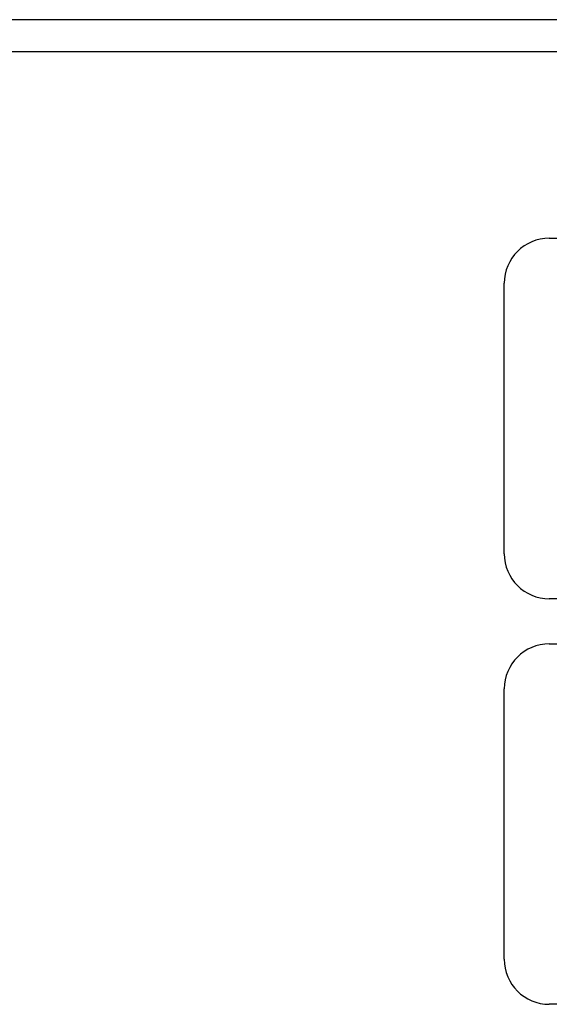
# Model space of a CAD drawing. Header units: inches. Extents: x 4 to 134, y 7 to 73.
# Tile 57 of 104: x 18.89 to 21.83, y 45.32 to 50.79. Entities that reach past the tile are written whole.
import ezdxf

# ---------------------------------------------------------------- set-up
doc = ezdxf.new("R2010")
doc.units = ezdxf.units.IN
doc.header["$MEASUREMENT"] = 0
doc.layers.add('Visible Edges(ANSI)', color=7, linetype='Continuous', lineweight=25)

msp = doc.modelspace()

# ---------------------------------------------------------------- linework, layer by layer
at = {"layer": 'Visible Edges(ANSI)'}
for p, q in [((26.9322, 50.786), (4.808, 50.786)), ((6.1254, 50.6094), (25.6152, 50.6094)), ((21.8293, 49.5734), (24.8293, 49.5734)), ((21.5793, 47.8234), (21.5793, 49.3234)), ((24.8293, 47.5734), (21.8293, 47.5734)), ((21.8293, 47.3234), (24.8293, 47.3234)), ((21.5793, 45.5734), (21.5793, 47.0734)), ((24.8293, 45.3234), (21.8293, 45.3234))]:
    msp.add_line(p, q, dxfattribs=at)
for centre, start, end in [((21.8293, 49.3234), 90, 180), ((21.8293, 47.8234), 180, 270), ((21.8293, 47.0734), 90, 180), ((21.8293, 45.5734), 180, 270)]:
    msp.add_arc(centre, 0.25, start, end, dxfattribs=at)

doc.saveas('drawing.dxf')
